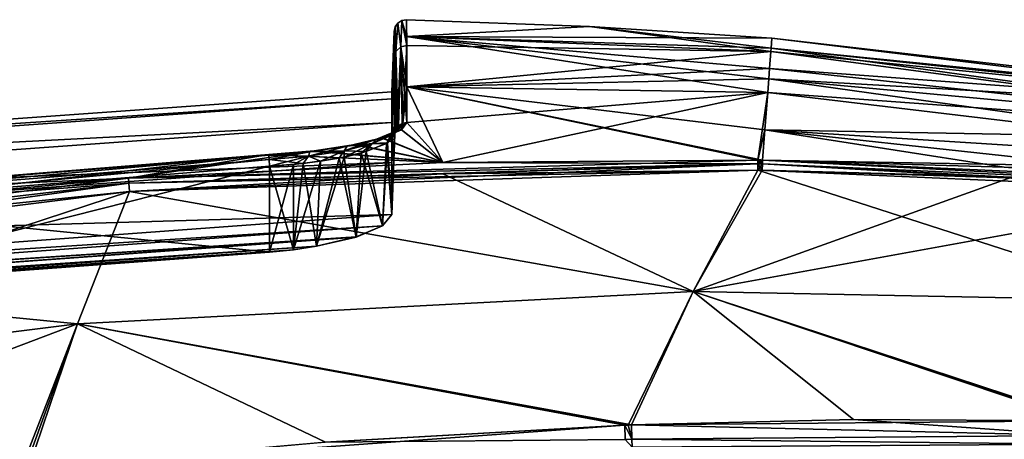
# Model space of a CAD drawing. Header units: millimetres. Extents: x -229 to 223, y -44 to 475.
# Tile 47 of 81: x -86 to -6, y 441 to 475. Entities that reach past the tile are written whole.
import ezdxf

# ---------------------------------------------------------------- set-up
doc = ezdxf.new("R2010")
doc.units = ezdxf.units.MM
doc.header["$LTSCALE"] = 52.148148
for name, color, linetype in [('386', 7, 'CONTINUOUS'), ('387', 7, 'CONTINUOUS'), ('391', 7, 'CONTINUOUS'), ('392', 7, 'CONTINUOUS'), ('393', 7, 'CONTINUOUS'), ('394', 7, 'CONTINUOUS'), ('395', 7, 'CONTINUOUS'), ('396', 7, 'CONTINUOUS'), ('402', 7, 'CONTINUOUS'), ('403', 7, 'CONTINUOUS'), ('404', 7, 'CONTINUOUS'), ('405', 7, 'CONTINUOUS'), ('406', 7, 'CONTINUOUS'), ('407', 7, 'CONTINUOUS'), ('408', 7, 'CONTINUOUS'), ('409', 7, 'CONTINUOUS'), ('410', 7, 'CONTINUOUS'), ('411', 7, 'CONTINUOUS'), ('412', 7, 'CONTINUOUS'), ('414', 7, 'CONTINUOUS'), ('415', 7, 'CONTINUOUS'), ('416', 7, 'CONTINUOUS'), ('417', 7, 'CONTINUOUS'), ('418', 7, 'CONTINUOUS'), ('419', 7, 'CONTINUOUS'), ('424', 7, 'CONTINUOUS'), ('435', 7, 'CONTINUOUS'), ('436', 7, 'CONTINUOUS'), ('437', 7, 'CONTINUOUS'), ('438', 7, 'CONTINUOUS'), ('439', 7, 'CONTINUOUS'), ('468', 7, 'CONTINUOUS'), ('469', 7, 'CONTINUOUS'), ('470', 7, 'CONTINUOUS'), ('503', 7, 'CONTINUOUS'), ('504', 7, 'CONTINUOUS'), ('516', 7, 'CONTINUOUS')]:
    doc.layers.add(name, color=color, linetype=linetype)

msp = doc.modelspace()

# ---------------------------------------------------------------- linework, layer by layer
at = {"layer": '386', "linetype": 'Continuous'}
for points in [[(-54.806, 474.883, 0), (-39.888, 474.336, 0), (-54.803, 473.51, -37.426), (-54.806, 474.883, 0)], [(-39.888, 474.336, 0), (-25, 473.386, 0), (-54.803, 473.51, -37.426), (-39.888, 474.336, 0)], [(-54.803, 473.51, -37.426), (-25, 473.386, 0), (-25.064, 472.556, -31.585), (-54.803, 473.51, -37.426)], [(-25.086, 472.279, -36.473), (-54.803, 473.51, -37.426), (-25.064, 472.556, -31.585), (-25.086, 472.279, -36.473)], [(-54.803, 473.51, -37.426), (-25.086, 472.279, -36.473), (-54.801, 472.782, -46.275), (-54.803, 473.51, -37.426)], [(-25.086, 472.279, -36.473), (-54.794, 469.393, -74.687), (-54.801, 472.782, -46.275), (-25.086, 472.279, -36.473)], [(-54.794, 469.393, -74.687), (-25.086, 472.279, -36.473), (-25.193, 470.892, -54.73), (-54.794, 469.393, -74.687)], [(-54.794, 469.393, -74.687), (-25.193, 470.892, -54.73), (-25.258, 470.06, -63.178), (-54.794, 469.393, -74.687)], [(-25.343, 468.955, -72.89), (-54.794, 469.393, -74.687), (-25.258, 470.06, -63.178), (-25.343, 468.955, -72.89)], [(-54.794, 469.393, -74.687), (-25.343, 468.955, -72.89), (-54.788, 466.501, -92.171), (-54.794, 469.393, -74.687)], [(-25.343, 468.955, -72.89), (-51.843, 463.229, -108.959), (-54.788, 466.501, -92.171), (-25.343, 468.955, -72.89)], [(-26.134, 463.435, -109.006), (-51.843, 463.229, -108.959), (-25.343, 468.955, -72.89), (-26.134, 463.435, -109.006)], [(-25.58, 465.905, -94.594), (-26.134, 463.435, -109.006), (-25.343, 468.955, -72.89), (-25.58, 465.905, -94.594)], [(-54.788, 466.501, -92.171), (-51.843, 463.229, -108.959), (-55.239, 465.914, -95.271), (-54.788, 466.501, -92.171)], [(-56.764, 465.241, -98.549), (-51.843, 463.229, -108.959), (-58.979, 464.689, -100.953), (-56.764, 465.241, -98.549)], [(-55.239, 465.914, -95.271), (-51.843, 463.229, -108.959), (-56.764, 465.241, -98.549), (-55.239, 465.914, -95.271)], [(-25.772, 463.43, -109.006), (-26.134, 463.435, -109.006), (-25.58, 465.905, -94.594), (-25.772, 463.43, -109.006)], [(-58.979, 464.689, -100.953), (-51.843, 463.229, -108.959), (-62.351, 464.18, -102.795), (-58.979, 464.689, -100.953)], [(-66.043, 463.876, -103.457), (-103.509, 459.574, -108.539), (-105.256, 460.701, -103.482), (-66.043, 463.876, -103.457)], [(-77.49, 461.96, -108.801), (-103.509, 459.574, -108.539), (-66.043, 463.876, -103.457), (-77.49, 461.96, -108.801)], [(-51.843, 463.229, -108.959), (-77.49, 461.96, -108.801), (-62.351, 464.18, -102.795), (-51.843, 463.229, -108.959)], [(-62.351, 464.18, -102.795), (-77.49, 461.96, -108.801), (-66.043, 463.876, -103.457), (-62.351, 464.18, -102.795)]]:
    msp.add_3dface(points, dxfattribs=at)
at = {"layer": '387', "linetype": 'Continuous'}
for points in [[(-39.888, 474.336, 0), (-54.806, 474.883, 0), (-54.803, 473.51, 37.426), (-39.888, 474.336, 0)], [(-39.888, 474.336, 0), (-54.803, 473.51, 37.426), (-25.086, 472.279, 36.473), (-39.888, 474.336, 0)], [(-25, 473.386, 0), (-39.888, 474.336, 0), (-25.064, 472.556, 31.585), (-25, 473.386, 0)], [(-39.888, 474.336, 0), (-25.086, 472.279, 36.473), (-25.064, 472.556, 31.585), (-39.888, 474.336, 0)], [(-54.794, 469.393, 74.687), (-25.343, 468.955, 72.89), (-54.803, 473.51, 37.426), (-54.794, 469.393, 74.687)], [(-54.801, 472.782, 46.275), (-54.794, 469.393, 74.687), (-54.803, 473.51, 37.426), (-54.801, 472.782, 46.275)], [(-54.803, 473.51, 37.426), (-25.343, 468.955, 72.89), (-25.258, 470.06, 63.179), (-54.803, 473.51, 37.426)], [(-25.086, 472.279, 36.473), (-54.803, 473.51, 37.426), (-25.193, 470.892, 54.732), (-25.086, 472.279, 36.473)], [(-25.193, 470.892, 54.732), (-54.803, 473.51, 37.426), (-25.258, 470.06, 63.179), (-25.193, 470.892, 54.732)], [(-54.794, 469.393, 74.687), (-54.788, 466.501, 92.171), (-51.852, 463.229, 108.959), (-54.794, 469.393, 74.687)], [(-25.343, 468.955, 72.89), (-54.794, 469.393, 74.687), (-25.58, 465.906, 94.586), (-25.343, 468.955, 72.89)], [(-25.58, 465.906, 94.586), (-54.794, 469.393, 74.687), (-25.772, 463.43, 109.006), (-25.58, 465.906, 94.586)], [(-25.772, 463.43, 109.006), (-54.794, 469.393, 74.687), (-26.134, 463.435, 109.007), (-25.772, 463.43, 109.006)], [(-26.134, 463.435, 109.007), (-54.794, 469.393, 74.687), (-51.852, 463.229, 108.959), (-26.134, 463.435, 109.007)], [(-54.788, 466.501, 92.171), (-55.228, 465.911, 95.292), (-51.852, 463.229, 108.959), (-54.788, 466.501, 92.171)], [(-56.802, 465.229, 98.607), (-59.072, 464.672, 101.024), (-51.852, 463.229, 108.959), (-56.802, 465.229, 98.607)], [(-55.228, 465.911, 95.292), (-56.802, 465.229, 98.607), (-51.852, 463.229, 108.959), (-55.228, 465.911, 95.292)], [(-59.072, 464.672, 101.024), (-62.446, 464.163, 102.86), (-51.852, 463.229, 108.959), (-59.072, 464.672, 101.024)], [(-66.043, 463.876, 103.457), (-105.256, 460.701, 103.482), (-77.49, 461.96, 108.801), (-66.043, 463.876, 103.457)], [(-51.852, 463.229, 108.959), (-66.043, 463.876, 103.457), (-77.49, 461.96, 108.801), (-51.852, 463.229, 108.959)], [(-62.446, 464.163, 102.86), (-66.043, 463.876, 103.457), (-51.852, 463.229, 108.959), (-62.446, 464.163, 102.86)], [(-77.49, 461.96, 108.801), (-105.256, 460.701, 103.482), (-103.503, 459.574, 108.541), (-77.49, 461.96, 108.801)]]:
    msp.add_3dface(points, dxfattribs=at)
at = {"layer": '391', "linetype": 'Continuous'}
for points in [[(-66.043, 463.876, -103.457), (-105.256, 460.701, -103.482), (-105.252, 460.674, -102.896), (-66.043, 463.876, -103.457)], [(-66.042, 463.837, -102.898), (-66.043, 463.876, -103.457), (-105.252, 460.674, -102.896), (-66.042, 463.837, -102.898)], [(-105.211, 460.325, -102.427), (-66.042, 463.837, -102.898), (-105.252, 460.674, -102.896), (-105.211, 460.325, -102.427)], [(-66.041, 463.824, -102.864), (-66.042, 463.837, -102.898), (-105.211, 460.325, -102.427), (-66.041, 463.824, -102.864)], [(-66.024, 463.464, -102.419), (-66.041, 463.824, -102.864), (-105.211, 460.325, -102.427), (-66.024, 463.464, -102.419)], [(-105.148, 459.774, -102.235), (-66.024, 463.464, -102.419), (-105.211, 460.325, -102.427), (-105.148, 459.774, -102.235)], [(-65.999, 462.935, -102.245), (-66.024, 463.464, -102.419), (-105.148, 459.774, -102.235), (-65.999, 462.935, -102.245)]]:
    msp.add_3dface(points, dxfattribs=at)
at = {"layer": '392', "linetype": 'Continuous'}
for points in [[(-55.691, 465.785, -95.505), (-56.128, 465.417, -95.292), (-55.59, 466.084, -92.095), (-55.691, 465.785, -95.505)], [(-55.59, 466.084, -92.095), (-56.128, 465.417, -95.292), (-55.719, 465.832, -92.049), (-55.59, 466.084, -92.095)], [(-55.127, 466.438, -92.159), (-55.239, 465.914, -95.271), (-55.691, 465.785, -95.505), (-55.127, 466.438, -92.159)], [(-55.127, 466.438, -92.159), (-55.691, 465.785, -95.505), (-55.482, 466.21, -92.118), (-55.127, 466.438, -92.159)], [(-55.691, 465.785, -95.505), (-55.59, 466.084, -92.095), (-55.482, 466.21, -92.118), (-55.691, 465.785, -95.505)], [(-54.788, 466.501, -92.171), (-55.239, 465.914, -95.271), (-55.127, 466.438, -92.159), (-54.788, 466.501, -92.171)], [(-56.764, 465.241, -98.549), (-58.979, 464.689, -100.953), (-57.261, 465.139, -98.501), (-56.764, 465.241, -98.549)], [(-57.261, 465.139, -98.501), (-57.613, 464.771, -98.167), (-56.128, 465.417, -95.292), (-57.261, 465.139, -98.501)], [(-57.613, 464.771, -98.167), (-56.373, 464.828, -95.466), (-56.128, 465.417, -95.292), (-57.613, 464.771, -98.167)], [(-55.691, 465.785, -95.505), (-56.764, 465.241, -98.549), (-57.261, 465.139, -98.501), (-55.691, 465.785, -95.505)], [(-55.691, 465.785, -95.505), (-57.261, 465.139, -98.501), (-56.128, 465.417, -95.292), (-55.691, 465.785, -95.505)], [(-55.239, 465.914, -95.271), (-56.764, 465.241, -98.549), (-55.691, 465.785, -95.505), (-55.239, 465.914, -95.271)], [(-56.373, 464.828, -95.466), (-55.771, 465.553, -91.999), (-56.128, 465.417, -95.292), (-56.373, 464.828, -95.466)], [(-56.128, 465.417, -95.292), (-55.771, 465.553, -91.999), (-55.719, 465.832, -92.049), (-56.128, 465.417, -95.292)], [(-59.671, 464.562, -100.869), (-62.351, 464.18, -102.795), (-62.694, 464.11, -102.385), (-59.671, 464.562, -100.869)], [(-59.671, 464.562, -100.869), (-62.694, 464.11, -102.385), (-59.911, 464.192, -100.448), (-59.671, 464.562, -100.869)], [(-58.979, 464.689, -100.953), (-62.351, 464.18, -102.795), (-59.671, 464.562, -100.869), (-58.979, 464.689, -100.953)], [(-59.671, 464.562, -100.869), (-59.911, 464.192, -100.448), (-57.613, 464.771, -98.167), (-59.671, 464.562, -100.869)], [(-59.911, 464.192, -100.448), (-58.12, 464.118, -98.532), (-57.613, 464.771, -98.167), (-59.911, 464.192, -100.448)], [(-57.261, 465.139, -98.501), (-58.979, 464.689, -100.953), (-59.671, 464.562, -100.869), (-57.261, 465.139, -98.501)], [(-57.261, 465.139, -98.501), (-59.671, 464.562, -100.869), (-57.613, 464.771, -98.167), (-57.261, 465.139, -98.501)], [(-58.12, 464.118, -98.532), (-56.373, 464.828, -95.466), (-57.613, 464.771, -98.167), (-58.12, 464.118, -98.532)], [(-62.351, 464.18, -102.795), (-66.043, 463.876, -103.457), (-62.694, 464.11, -102.385), (-62.351, 464.18, -102.795)], [(-66.043, 463.876, -103.457), (-66.042, 463.837, -102.898), (-62.694, 464.11, -102.385), (-66.043, 463.876, -103.457)], [(-62.694, 464.11, -102.385), (-66.042, 463.837, -102.898), (-62.807, 463.738, -101.915), (-62.694, 464.11, -102.385)], [(-66.042, 463.837, -102.898), (-66.041, 463.824, -102.864), (-62.807, 463.738, -101.915), (-66.042, 463.837, -102.898)], [(-66.041, 463.824, -102.864), (-66.024, 463.464, -102.419), (-62.807, 463.738, -101.915), (-66.041, 463.824, -102.864)], [(-66.024, 463.464, -102.419), (-63.249, 463.159, -101.866), (-62.807, 463.738, -101.915), (-66.024, 463.464, -102.419)], [(-63.249, 463.159, -101.866), (-60.306, 463.598, -100.51), (-62.807, 463.738, -101.915), (-63.249, 463.159, -101.866)], [(-62.694, 464.11, -102.385), (-62.807, 463.738, -101.915), (-59.911, 464.192, -100.448), (-62.694, 464.11, -102.385)], [(-62.807, 463.738, -101.915), (-60.306, 463.598, -100.51), (-59.911, 464.192, -100.448), (-62.807, 463.738, -101.915)], [(-60.306, 463.598, -100.51), (-58.12, 464.118, -98.532), (-59.911, 464.192, -100.448), (-60.306, 463.598, -100.51)], [(-66.024, 463.464, -102.419), (-65.999, 462.935, -102.245), (-63.249, 463.159, -101.866), (-66.024, 463.464, -102.419)]]:
    msp.add_3dface(points, dxfattribs=at)
at = {"layer": '393', "linetype": 'Continuous'}
for points in [[(-54.806, 474.883, 0), (-54.801, 472.782, -46.275), (-55.188, 474.818, 0), (-54.806, 474.883, 0)], [(-54.806, 474.883, 0), (-54.803, 473.51, -37.426), (-54.801, 472.782, -46.275), (-54.806, 474.883, 0)], [(-55.815, 471.822, -46.189), (-55.828, 473.919, 0), (-55.74, 474.297, 0), (-55.815, 471.822, -46.189)], [(-55.673, 472.298, -46.232), (-55.815, 471.822, -46.189), (-55.74, 474.297, 0), (-55.673, 472.298, -46.232)], [(-55.515, 474.612, 0), (-55.673, 472.298, -46.232), (-55.74, 474.297, 0), (-55.515, 474.612, 0)], [(-55.287, 472.665, -46.265), (-55.673, 472.298, -46.232), (-55.515, 474.612, 0), (-55.287, 472.665, -46.265)], [(-55.188, 474.818, 0), (-55.287, 472.665, -46.265), (-55.515, 474.612, 0), (-55.188, 474.818, 0)], [(-54.801, 472.782, -46.275), (-55.287, 472.665, -46.265), (-55.188, 474.818, 0), (-54.801, 472.782, -46.275)], [(-55.59, 466.084, -92.095), (-55.673, 472.298, -46.232), (-55.287, 472.665, -46.265), (-55.59, 466.084, -92.095)], [(-55.482, 466.21, -92.118), (-55.59, 466.084, -92.095), (-55.287, 472.665, -46.265), (-55.482, 466.21, -92.118)], [(-55.127, 466.438, -92.159), (-55.482, 466.21, -92.118), (-55.287, 472.665, -46.265), (-55.127, 466.438, -92.159)], [(-54.801, 472.782, -46.275), (-55.127, 466.438, -92.159), (-55.287, 472.665, -46.265), (-54.801, 472.782, -46.275)], [(-54.801, 472.782, -46.275), (-54.794, 469.393, -74.687), (-55.127, 466.438, -92.159), (-54.801, 472.782, -46.275)], [(-55.771, 465.553, -91.999), (-55.815, 471.822, -46.189), (-55.673, 472.298, -46.232), (-55.771, 465.553, -91.999)], [(-55.719, 465.832, -92.049), (-55.771, 465.553, -91.999), (-55.673, 472.298, -46.232), (-55.719, 465.832, -92.049)], [(-55.59, 466.084, -92.095), (-55.719, 465.832, -92.049), (-55.673, 472.298, -46.232), (-55.59, 466.084, -92.095)], [(-54.794, 469.393, -74.687), (-54.788, 466.501, -92.171), (-55.127, 466.438, -92.159), (-54.794, 469.393, -74.687)]]:
    msp.add_3dface(points, dxfattribs=at)
at = {"layer": '394', "linetype": 'Continuous'}
for points in [[(-54.803, 473.51, 37.426), (-54.806, 474.883, 0), (-55.188, 474.818, 0), (-54.803, 473.51, 37.426)], [(-55.74, 474.297, 0), (-55.828, 473.919, 0), (-55.673, 472.298, 46.232), (-55.74, 474.297, 0)], [(-55.515, 474.612, 0), (-55.74, 474.297, 0), (-55.673, 472.298, 46.232), (-55.515, 474.612, 0)], [(-55.287, 472.665, 46.265), (-55.515, 474.612, 0), (-55.673, 472.298, 46.232), (-55.287, 472.665, 46.265)], [(-55.188, 474.818, 0), (-55.515, 474.612, 0), (-55.287, 472.665, 46.265), (-55.188, 474.818, 0)], [(-54.801, 472.782, 46.275), (-55.188, 474.818, 0), (-55.287, 472.665, 46.265), (-54.801, 472.782, 46.275)], [(-54.801, 472.782, 46.275), (-54.803, 473.51, 37.426), (-55.188, 474.818, 0), (-54.801, 472.782, 46.275)], [(-55.673, 472.298, 46.232), (-55.828, 473.919, 0), (-55.815, 471.822, 46.189), (-55.673, 472.298, 46.232)], [(-55.287, 472.665, 46.265), (-55.673, 472.298, 46.232), (-55.483, 466.21, 92.118), (-55.287, 472.665, 46.265)], [(-55.169, 466.421, 92.156), (-55.287, 472.665, 46.265), (-55.483, 466.21, 92.118), (-55.169, 466.421, 92.156)], [(-54.794, 469.393, 74.687), (-54.801, 472.782, 46.275), (-55.287, 472.665, 46.265), (-54.794, 469.393, 74.687)], [(-54.788, 466.501, 92.171), (-54.794, 469.393, 74.687), (-55.287, 472.665, 46.265), (-54.788, 466.501, 92.171)], [(-54.788, 466.501, 92.171), (-55.287, 472.665, 46.265), (-55.116, 466.442, 92.16), (-54.788, 466.501, 92.171)], [(-55.116, 466.442, 92.16), (-55.287, 472.665, 46.265), (-55.169, 466.421, 92.156), (-55.116, 466.442, 92.16)], [(-55.673, 472.298, 46.232), (-55.815, 471.822, 46.189), (-55.689, 465.909, 92.063), (-55.673, 472.298, 46.232)], [(-55.689, 465.909, 92.063), (-55.815, 471.822, 46.189), (-55.771, 465.552, 91.998), (-55.689, 465.909, 92.063)], [(-55.595, 466.077, 92.094), (-55.673, 472.298, 46.232), (-55.689, 465.909, 92.063), (-55.595, 466.077, 92.094)], [(-55.483, 466.21, 92.118), (-55.673, 472.298, 46.232), (-55.595, 466.077, 92.094), (-55.483, 466.21, 92.118)]]:
    msp.add_3dface(points, dxfattribs=at)
at = {"layer": '395', "linetype": 'Continuous'}
for points in [[(-55.595, 466.077, 92.094), (-55.689, 465.909, 92.063), (-56.442, 464.787, 95.653), (-55.595, 466.077, 92.094)], [(-55.595, 466.077, 92.094), (-56.442, 464.787, 95.653), (-56.128, 465.418, 95.292), (-55.595, 466.077, 92.094)], [(-55.116, 466.442, 92.16), (-55.169, 466.421, 92.156), (-56.128, 465.418, 95.292), (-55.116, 466.442, 92.16)], [(-55.69, 465.785, 95.506), (-55.116, 466.442, 92.16), (-56.128, 465.418, 95.292), (-55.69, 465.785, 95.506)], [(-55.169, 466.421, 92.156), (-55.483, 466.21, 92.118), (-56.128, 465.418, 95.292), (-55.169, 466.421, 92.156)], [(-55.483, 466.21, 92.118), (-55.595, 466.077, 92.094), (-56.128, 465.418, 95.292), (-55.483, 466.21, 92.118)], [(-55.228, 465.911, 95.292), (-54.788, 466.501, 92.171), (-55.69, 465.785, 95.506), (-55.228, 465.911, 95.292)], [(-54.788, 466.501, 92.171), (-55.116, 466.442, 92.16), (-55.69, 465.785, 95.506), (-54.788, 466.501, 92.171)], [(-59.072, 464.672, 101.024), (-56.802, 465.229, 98.607), (-57.26, 465.14, 98.501), (-59.072, 464.672, 101.024)], [(-57.26, 465.14, 98.501), (-55.69, 465.785, 95.506), (-57.613, 464.772, 98.167), (-57.26, 465.14, 98.501)], [(-55.69, 465.785, 95.506), (-56.128, 465.418, 95.292), (-57.613, 464.772, 98.167), (-55.69, 465.785, 95.506)], [(-56.128, 465.418, 95.292), (-56.442, 464.787, 95.653), (-57.613, 464.772, 98.167), (-56.128, 465.418, 95.292)], [(-57.26, 465.14, 98.501), (-56.802, 465.229, 98.607), (-55.69, 465.785, 95.506), (-57.26, 465.14, 98.501)], [(-56.802, 465.229, 98.607), (-55.228, 465.911, 95.292), (-55.69, 465.785, 95.506), (-56.802, 465.229, 98.607)], [(-55.689, 465.909, 92.063), (-55.771, 465.552, 91.998), (-56.442, 464.787, 95.653), (-55.689, 465.909, 92.063)], [(-62.694, 464.11, 102.385), (-59.67, 464.562, 100.869), (-62.807, 463.739, 101.916), (-62.694, 464.11, 102.385)], [(-59.67, 464.562, 100.869), (-59.911, 464.193, 100.448), (-62.807, 463.739, 101.916), (-59.67, 464.562, 100.869)], [(-62.694, 464.11, 102.385), (-62.446, 464.163, 102.86), (-59.67, 464.562, 100.869), (-62.694, 464.11, 102.385)], [(-62.446, 464.163, 102.86), (-59.072, 464.672, 101.024), (-59.67, 464.562, 100.869), (-62.446, 464.163, 102.86)], [(-59.67, 464.562, 100.869), (-57.26, 465.14, 98.501), (-59.911, 464.193, 100.448), (-59.67, 464.562, 100.869)], [(-57.26, 465.14, 98.501), (-57.613, 464.772, 98.167), (-59.911, 464.193, 100.448), (-57.26, 465.14, 98.501)], [(-57.613, 464.772, 98.167), (-59.91, 463.677, 100.231), (-59.911, 464.193, 100.448), (-57.613, 464.772, 98.167)], [(-58.526, 464.003, 98.994), (-59.91, 463.677, 100.231), (-57.613, 464.772, 98.167), (-58.526, 464.003, 98.994)], [(-59.67, 464.562, 100.869), (-59.072, 464.672, 101.024), (-57.26, 465.14, 98.501), (-59.67, 464.562, 100.869)], [(-56.442, 464.787, 95.653), (-58.526, 464.003, 98.994), (-57.613, 464.772, 98.167), (-56.442, 464.787, 95.653)], [(-66.043, 463.876, 103.457), (-62.446, 464.163, 102.86), (-66.042, 463.837, 102.898), (-66.043, 463.876, 103.457)], [(-66.042, 463.837, 102.898), (-62.446, 464.163, 102.86), (-62.694, 464.11, 102.385), (-66.042, 463.837, 102.898)], [(-66.042, 463.837, 102.898), (-62.694, 464.11, 102.385), (-66.041, 463.824, 102.864), (-66.042, 463.837, 102.898)], [(-62.694, 464.11, 102.385), (-66.024, 463.464, 102.419), (-66.041, 463.824, 102.864), (-62.694, 464.11, 102.385)], [(-62.694, 464.11, 102.385), (-62.807, 463.739, 101.916), (-66.024, 463.464, 102.419), (-62.694, 464.11, 102.385)], [(-62.807, 463.739, 101.916), (-65.999, 462.935, 102.245), (-66.024, 463.464, 102.419), (-62.807, 463.739, 101.916)], [(-64.025, 463.08, 102.051), (-65.999, 462.935, 102.245), (-62.807, 463.739, 101.916), (-64.025, 463.08, 102.051)], [(-61.842, 463.34, 101.359), (-64.025, 463.08, 102.051), (-62.807, 463.739, 101.916), (-61.842, 463.34, 101.359)], [(-59.911, 464.193, 100.448), (-61.842, 463.34, 101.359), (-62.807, 463.739, 101.916), (-59.911, 464.193, 100.448)], [(-59.91, 463.677, 100.231), (-61.842, 463.34, 101.359), (-59.911, 464.193, 100.448), (-59.91, 463.677, 100.231)]]:
    msp.add_3dface(points, dxfattribs=at)
at = {"layer": '396', "linetype": 'Continuous'}
for points in [[(-105.256, 460.701, 103.482), (-66.043, 463.876, 103.457), (-105.252, 460.674, 102.896), (-105.256, 460.701, 103.482)], [(-66.043, 463.876, 103.457), (-66.042, 463.837, 102.898), (-105.252, 460.674, 102.896), (-66.043, 463.876, 103.457)], [(-66.042, 463.837, 102.898), (-66.041, 463.824, 102.864), (-105.252, 460.674, 102.896), (-66.042, 463.837, 102.898)], [(-66.041, 463.824, 102.864), (-105.211, 460.325, 102.427), (-105.252, 460.674, 102.896), (-66.041, 463.824, 102.864)], [(-66.041, 463.824, 102.864), (-66.024, 463.464, 102.419), (-105.211, 460.325, 102.427), (-66.041, 463.824, 102.864)], [(-66.024, 463.464, 102.419), (-105.148, 459.774, 102.235), (-105.211, 460.325, 102.427), (-66.024, 463.464, 102.419)], [(-66.024, 463.464, 102.419), (-65.999, 462.935, 102.245), (-105.148, 459.774, 102.235), (-66.024, 463.464, 102.419)]]:
    msp.add_3dface(points, dxfattribs=at)
at = {"layer": '402', "linetype": 'Continuous'}
for points in [[(-65.999, 462.935, -102.245), (-105.148, 459.774, -102.235), (-66, 455.924, -102), (-65.999, 462.935, -102.245)], [(-66, 455.924, -102), (-105.148, 459.774, -102.235), (-105.175, 453.042, -102), (-66, 455.924, -102)]]:
    msp.add_3dface(points, dxfattribs=at)
at = {"layer": '403', "linetype": 'Continuous'}
for points in [[(-55.771, 465.553, -91.999), (-56.373, 464.828, -95.466), (-56, 458.988, -92), (-55.771, 465.553, -91.999)], [(-56.373, 464.828, -95.466), (-58.12, 464.118, -98.532), (-56.771, 458.065, -95.851), (-56.373, 464.828, -95.466)], [(-56, 458.988, -92), (-56.373, 464.828, -95.466), (-56.771, 458.065, -95.851), (-56, 458.988, -92)], [(-60.306, 463.598, -100.51), (-63.249, 463.159, -101.866), (-62.155, 456.395, -101.231), (-60.306, 463.598, -100.51)], [(-58.926, 457.154, -99.069), (-60.306, 463.598, -100.51), (-62.155, 456.395, -101.231), (-58.926, 457.154, -99.069)], [(-58.12, 464.118, -98.532), (-60.306, 463.598, -100.51), (-58.926, 457.154, -99.069), (-58.12, 464.118, -98.532)], [(-56.771, 458.065, -95.851), (-58.12, 464.118, -98.532), (-58.926, 457.154, -99.069), (-56.771, 458.065, -95.851)], [(-65.999, 462.935, -102.245), (-66, 455.924, -102), (-64.038, 456.116, -101.806), (-65.999, 462.935, -102.245)], [(-63.249, 463.159, -101.866), (-65.999, 462.935, -102.245), (-64.038, 456.116, -101.806), (-63.249, 463.159, -101.866)], [(-62.155, 456.395, -101.231), (-63.249, 463.159, -101.866), (-64.038, 456.116, -101.806), (-62.155, 456.395, -101.231)]]:
    msp.add_3dface(points, dxfattribs=at)
at = {"layer": '404', "linetype": 'Continuous'}
for points in [[(-55.828, 473.919, 0), (-55.815, 471.822, -46.189), (-56, 469, 0), (-55.828, 473.919, 0)], [(-55.815, 471.822, -46.189), (-55.771, 465.553, -91.999), (-56.001, 466.495, -46.225), (-55.815, 471.822, -46.189)], [(-56, 469, 0), (-55.815, 471.822, -46.189), (-56.001, 468.416, -22.341), (-56, 469, 0)], [(-56.001, 468.416, -22.341), (-55.815, 471.822, -46.189), (-56.001, 466.495, -46.225), (-56.001, 468.416, -22.341)], [(-56.001, 466.495, -46.225), (-55.771, 465.553, -91.999), (-56.001, 463.235, -69.987), (-56.001, 466.495, -46.225)], [(-55.771, 465.553, -91.999), (-56, 458.988, -92), (-56.001, 463.235, -69.987), (-55.771, 465.553, -91.999)]]:
    msp.add_3dface(points, dxfattribs=at)
at = {"layer": '405', "linetype": 'Continuous'}
for points in [[(-55.815, 471.822, 46.189), (-55.828, 473.919, 0), (-56.001, 468.416, 22.332), (-55.815, 471.822, 46.189)], [(-55.828, 473.919, 0), (-56, 469, 0), (-56.001, 468.416, 22.332), (-55.828, 473.919, 0)], [(-55.771, 465.552, 91.998), (-55.815, 471.822, 46.189), (-56.001, 463.24, 69.956), (-55.771, 465.552, 91.998)], [(-56.001, 463.24, 69.956), (-55.815, 471.822, 46.189), (-56.001, 466.498, 46.199), (-56.001, 463.24, 69.956)], [(-56.001, 466.498, 46.199), (-55.815, 471.822, 46.189), (-56.001, 468.416, 22.332), (-56.001, 466.498, 46.199)], [(-56, 458.989, 91.999), (-55.771, 465.552, 91.998), (-56.001, 463.24, 69.956), (-56, 458.989, 91.999)]]:
    msp.add_3dface(points, dxfattribs=at)
at = {"layer": '406', "linetype": 'Continuous'}
for points in [[(-56.442, 464.787, 95.653), (-55.771, 465.552, 91.998), (-56, 458.989, 91.999), (-56.442, 464.787, 95.653)], [(-58.526, 464.003, 98.994), (-56.442, 464.787, 95.653), (-56.769, 458.067, 95.845), (-58.526, 464.003, 98.994)], [(-56.442, 464.787, 95.653), (-56, 458.989, 91.999), (-56.769, 458.067, 95.845), (-56.442, 464.787, 95.653)], [(-61.842, 463.34, 101.359), (-59.91, 463.677, 100.231), (-62.148, 456.396, 101.228), (-61.842, 463.34, 101.359)], [(-62.148, 456.396, 101.228), (-59.91, 463.677, 100.231), (-58.917, 457.157, 99.059), (-62.148, 456.396, 101.228)], [(-59.91, 463.677, 100.231), (-58.526, 464.003, 98.994), (-58.917, 457.157, 99.059), (-59.91, 463.677, 100.231)], [(-58.917, 457.157, 99.059), (-58.526, 464.003, 98.994), (-56.769, 458.067, 95.845), (-58.917, 457.157, 99.059)], [(-65.999, 462.935, 102.245), (-64.025, 463.08, 102.051), (-66, 455.924, 102), (-65.999, 462.935, 102.245)], [(-66, 455.924, 102), (-64.025, 463.08, 102.051), (-64.035, 456.117, 101.805), (-66, 455.924, 102)], [(-64.025, 463.08, 102.051), (-61.842, 463.34, 101.359), (-64.035, 456.117, 101.805), (-64.025, 463.08, 102.051)], [(-64.035, 456.117, 101.805), (-61.842, 463.34, 101.359), (-62.148, 456.396, 101.228), (-64.035, 456.117, 101.805)]]:
    msp.add_3dface(points, dxfattribs=at)
at = {"layer": '407', "linetype": 'Continuous'}
for points in [[(-105.148, 459.774, 102.235), (-65.999, 462.935, 102.245), (-105.175, 453.042, 102), (-105.148, 459.774, 102.235)], [(-65.999, 462.935, 102.245), (-66, 455.924, 102), (-105.175, 453.042, 102), (-65.999, 462.935, 102.245)]]:
    msp.add_3dface(points, dxfattribs=at)
at = {"layer": '408', "linetype": 'Continuous'}
for points in [[(-25.064, 472.556, -31.585), (-25, 473.386, 0), (32.333, 466.78, 0), (-25.064, 472.556, -31.585)], [(-25.086, 472.279, -36.473), (-25.064, 472.556, -31.585), (26.672, 467.057, -30.452), (-25.086, 472.279, -36.473)], [(26.672, 467.057, -30.452), (-25.064, 472.556, -31.585), (32.333, 466.78, 0), (26.672, 467.057, -30.452)], [(-25.193, 470.892, -54.73), (-25.086, 472.279, -36.473), (26.672, 467.057, -30.452), (-25.193, 470.892, -54.73)], [(-25.258, 470.06, -63.178), (-25.193, 470.892, -54.73), (26.672, 467.057, -30.452), (-25.258, 470.06, -63.178)], [(-25.343, 468.955, -72.89), (-25.258, 470.06, -63.178), (30.614, 464.875, -60.45), (-25.343, 468.955, -72.89)], [(-25.258, 470.06, -63.178), (26.672, 467.057, -30.452), (30.614, 464.875, -60.45), (-25.258, 470.06, -63.178)], [(-25.58, 465.905, -94.594), (-25.343, 468.955, -72.89), (30.614, 464.875, -60.45), (-25.58, 465.905, -94.594)], [(-25.772, 463.43, -109.006), (-25.58, 465.905, -94.594), (29.152, 462.445, -89.984), (-25.772, 463.43, -109.006)], [(-25.58, 465.905, -94.594), (30.614, 464.875, -60.45), (29.152, 462.445, -89.984), (-25.58, 465.905, -94.594)], [(-25.772, 463.43, -109.006), (29.152, 462.445, -89.984), (-6.035, 462.854, -108.991), (-25.772, 463.43, -109.006)]]:
    msp.add_3dface(points, dxfattribs=at)
at = {"layer": '409', "linetype": 'Continuous'}
for points in [[(-25.79, 462.609, -110.794), (-25.78, 463.131, -109.953), (-6.111, 462.061, -110.814), (-25.79, 462.609, -110.794)], [(-25.78, 463.131, -109.953), (-25.772, 463.43, -109.006), (13.504, 461.381, -109.955), (-25.78, 463.131, -109.953)], [(-6.111, 462.061, -110.814), (-25.78, 463.131, -109.953), (13.461, 460.88, -110.831), (-6.111, 462.061, -110.814)], [(13.461, 460.88, -110.831), (-25.78, 463.131, -109.953), (13.504, 461.381, -109.955), (13.461, 460.88, -110.831)], [(-25.772, 463.43, -109.006), (-6.035, 462.854, -108.991), (13.504, 461.381, -109.955), (-25.772, 463.43, -109.006)]]:
    msp.add_3dface(points, dxfattribs=at)
at = {"layer": '410', "linetype": 'Continuous'}
for points in [[(-26.142, 463.135, -109.953), (-25.79, 462.609, -110.794), (-26.152, 462.613, -110.793), (-26.142, 463.135, -109.953)], [(-26.134, 463.435, -109.006), (-25.78, 463.131, -109.953), (-26.142, 463.135, -109.953), (-26.134, 463.435, -109.006)], [(-25.78, 463.131, -109.953), (-25.79, 462.609, -110.794), (-26.142, 463.135, -109.953), (-25.78, 463.131, -109.953)], [(-26.134, 463.435, -109.006), (-25.772, 463.43, -109.006), (-25.78, 463.131, -109.953), (-26.134, 463.435, -109.006)]]:
    msp.add_3dface(points, dxfattribs=at)
at = {"layer": '411', "linetype": 'Continuous'}
for points in [[(-77.49, 461.96, -108.801), (-51.843, 463.229, -108.959), (-26.142, 463.135, -109.953), (-77.49, 461.96, -108.801)], [(-77.49, 461.96, -108.801), (-26.142, 463.135, -109.953), (-77.469, 461.539, -109.941), (-77.49, 461.96, -108.801)], [(-26.142, 463.135, -109.953), (-26.152, 462.613, -110.793), (-77.469, 461.539, -109.941), (-26.142, 463.135, -109.953)], [(-51.843, 463.229, -108.959), (-26.134, 463.435, -109.006), (-26.142, 463.135, -109.953), (-51.843, 463.229, -108.959)], [(-77.469, 461.539, -109.941), (-26.152, 462.613, -110.793), (-51.86, 462.317, -110.824), (-77.469, 461.539, -109.941)], [(-77.416, 460.866, -110.952), (-77.469, 461.539, -109.941), (-51.86, 462.317, -110.824), (-77.416, 460.866, -110.952)]]:
    msp.add_3dface(points, dxfattribs=at)
at = {"layer": '412', "linetype": 'Continuous'}
for points in [[(-103.509, 459.574, -108.539), (-77.49, 461.96, -108.801), (-128.565, 455.586, -109.755), (-103.509, 459.574, -108.539)], [(-77.49, 461.96, -108.801), (-77.469, 461.539, -109.941), (-128.565, 455.586, -109.755), (-77.49, 461.96, -108.801)], [(-128.565, 455.586, -109.755), (-77.469, 461.539, -109.941), (-127.738, 454.579, -111.447), (-128.565, 455.586, -109.755)], [(-77.469, 461.539, -109.941), (-77.416, 460.866, -110.952), (-127.738, 454.579, -111.447), (-77.469, 461.539, -109.941)]]:
    msp.add_3dface(points, dxfattribs=at)
at = {"layer": '414', "linetype": 'Continuous'}
for points in [[(-77.469, 461.539, 109.941), (-103.503, 459.574, 108.541), (-128.565, 455.586, 109.755), (-77.469, 461.539, 109.941)], [(-77.469, 461.539, 109.941), (-128.565, 455.586, 109.755), (-77.416, 460.867, 110.952), (-77.469, 461.539, 109.941)], [(-77.49, 461.96, 108.801), (-103.503, 459.574, 108.541), (-77.469, 461.539, 109.941), (-77.49, 461.96, 108.801)], [(-77.416, 460.867, 110.952), (-128.565, 455.586, 109.755), (-127.736, 454.579, 111.447), (-77.416, 460.867, 110.952)]]:
    msp.add_3dface(points, dxfattribs=at)
at = {"layer": '415', "linetype": 'Continuous'}
for points in [[(-26.134, 463.435, 109.007), (-51.852, 463.229, 108.959), (-77.49, 461.96, 108.801), (-26.134, 463.435, 109.007)], [(-26.134, 463.435, 109.007), (-77.49, 461.96, 108.801), (-26.142, 463.136, 109.951), (-26.134, 463.435, 109.007)], [(-77.49, 461.96, 108.801), (-77.469, 461.539, 109.941), (-26.142, 463.136, 109.951), (-77.49, 461.96, 108.801)], [(-77.469, 461.539, 109.941), (-77.416, 460.867, 110.952), (-26.142, 463.136, 109.951), (-77.469, 461.539, 109.941)], [(-26.142, 463.136, 109.951), (-77.416, 460.867, 110.952), (-51.86, 462.317, 110.824), (-26.142, 463.136, 109.951)], [(-26.152, 462.613, 110.793), (-26.142, 463.136, 109.951), (-51.86, 462.317, 110.824), (-26.152, 462.613, 110.793)]]:
    msp.add_3dface(points, dxfattribs=at)
at = {"layer": '416', "linetype": 'Continuous'}
for points in [[(-26.142, 463.136, 109.951), (-26.152, 462.613, 110.793), (-25.78, 463.131, 109.953), (-26.142, 463.136, 109.951)], [(-26.152, 462.613, 110.793), (-25.79, 462.609, 110.794), (-25.78, 463.131, 109.953), (-26.152, 462.613, 110.793)], [(-25.772, 463.43, 109.006), (-26.134, 463.435, 109.007), (-26.142, 463.136, 109.951), (-25.772, 463.43, 109.006)], [(-25.772, 463.43, 109.006), (-26.142, 463.136, 109.951), (-25.78, 463.131, 109.953), (-25.772, 463.43, 109.006)]]:
    msp.add_3dface(points, dxfattribs=at)
at = {"layer": '417', "linetype": 'Continuous'}
for points in [[(-25.78, 463.131, 109.953), (-25.79, 462.609, 110.794), (13.504, 461.381, 109.955), (-25.78, 463.131, 109.953)], [(-25.772, 463.43, 109.006), (-25.78, 463.131, 109.953), (13.504, 461.381, 109.955), (-25.772, 463.43, 109.006)], [(13.528, 461.649, 108.977), (-25.772, 463.43, 109.006), (13.504, 461.381, 109.955), (13.528, 461.649, 108.977)], [(-25.772, 463.43, 109.006), (13.528, 461.649, 108.977), (-6.035, 462.854, 108.991), (-25.772, 463.43, 109.006)], [(13.504, 461.381, 109.955), (-25.79, 462.609, 110.794), (-5.409, 462.029, 110.814), (13.504, 461.381, 109.955)]]:
    msp.add_3dface(points, dxfattribs=at)
at = {"layer": '418', "linetype": 'Continuous'}
for points in [[(-25, 473.386, 0), (-25.064, 472.556, 31.585), (26.676, 467.056, 30.452), (-25, 473.386, 0)], [(32.333, 466.78, 0), (-25, 473.386, 0), (26.676, 467.056, 30.452), (32.333, 466.78, 0)], [(-25.064, 472.556, 31.585), (-25.086, 472.279, 36.473), (30.614, 464.875, 60.45), (-25.064, 472.556, 31.585)], [(26.676, 467.056, 30.452), (-25.064, 472.556, 31.585), (30.614, 464.875, 60.45), (26.676, 467.056, 30.452)], [(-25.086, 472.279, 36.473), (-25.193, 470.892, 54.732), (30.614, 464.875, 60.45), (-25.086, 472.279, 36.473)], [(-25.193, 470.892, 54.732), (-25.258, 470.06, 63.179), (30.614, 464.875, 60.45), (-25.193, 470.892, 54.732)], [(-25.258, 470.06, 63.179), (-25.343, 468.955, 72.89), (29.153, 462.445, 89.984), (-25.258, 470.06, 63.179)], [(30.614, 464.875, 60.45), (-25.258, 470.06, 63.179), (29.153, 462.445, 89.984), (30.614, 464.875, 60.45)], [(-25.343, 468.955, 72.89), (-25.58, 465.906, 94.586), (29.153, 462.445, 89.984), (-25.343, 468.955, 72.89)], [(-25.58, 465.906, 94.586), (-25.772, 463.43, 109.006), (-6.035, 462.854, 108.991), (-25.58, 465.906, 94.586)], [(13.528, 461.649, 108.977), (-25.58, 465.906, 94.586), (-6.035, 462.854, 108.991), (13.528, 461.649, 108.977)], [(-25.58, 465.906, 94.586), (13.528, 461.649, 108.977), (29.153, 462.445, 89.984), (-25.58, 465.906, 94.586)]]:
    msp.add_3dface(points, dxfattribs=at)
at = {"layer": '419', "linetype": 'Continuous'}
for points in [[(-127.738, 454.579, -111.447), (-77.416, 460.866, -110.952), (-128.023, 444.281, -122.224), (-127.738, 454.579, -111.447)], [(-128.023, 444.281, -122.224), (-77.416, 460.866, -110.952), (-81.675, 450.077, -122.067), (-128.023, 444.281, -122.224)], [(-128.023, 444.281, -122.224), (-81.675, 450.077, -122.067), (-128.158, 432.488, -132.355), (-128.023, 444.281, -122.224)], [(-128.158, 432.488, -132.355), (-81.675, 450.077, -122.067), (-86.247, 438.216, -132.131), (-128.158, 432.488, -132.355)], [(-86.247, 438.216, -132.131), (-81.675, 450.077, -122.067), (-85.954, 438.247, -132.13), (-86.247, 438.216, -132.131)], [(-85.954, 438.247, -132.13), (-81.675, 450.077, -122.067), (-85.662, 438.277, -132.129), (-85.954, 438.247, -132.13)]]:
    msp.add_3dface(points, dxfattribs=at)
at = {"layer": '424', "linetype": 'Continuous'}
for points in [[(-77.416, 460.867, 110.952), (-127.736, 454.579, 111.447), (-81.675, 450.076, 122.067), (-77.416, 460.867, 110.952)], [(-127.736, 454.579, 111.447), (-128.023, 444.28, 122.225), (-81.675, 450.076, 122.067), (-127.736, 454.579, 111.447)], [(-81.675, 450.076, 122.067), (-128.023, 444.28, 122.225), (-85.662, 438.277, 132.129), (-81.675, 450.076, 122.067)], [(-86.247, 438.216, 132.131), (-128.023, 444.28, 122.225), (-128.155, 432.488, 132.355), (-86.247, 438.216, 132.131)], [(-85.662, 438.277, 132.129), (-128.023, 444.28, 122.225), (-85.954, 438.247, 132.13), (-85.662, 438.277, 132.129)], [(-85.954, 438.247, 132.13), (-128.023, 444.28, 122.225), (-86.247, 438.216, 132.131), (-85.954, 438.247, 132.13)]]:
    msp.add_3dface(points, dxfattribs=at)
at = {"layer": '435', "linetype": 'Continuous'}
for points in [[(0.038, 440.952, 133.481), (0.074, 442.163, 132.677), (-36.462, 441.825, 132.343), (0.038, 440.952, 133.481)], [(-36.432, 440.661, 133.063), (0.038, 440.952, 133.481), (-36.462, 441.825, 132.343), (-36.432, 440.661, 133.063)], [(0.019, 440.254, 133.706), (0.038, 440.952, 133.481), (-36.432, 440.661, 133.063), (0.019, 440.254, 133.706)], [(-36.411, 440.001, 133.264), (0.019, 440.254, 133.706), (-36.432, 440.661, 133.063), (-36.411, 440.001, 133.264)]]:
    msp.add_3dface(points, dxfattribs=at)
at = {"layer": '436', "linetype": 'Continuous'}
for points in [[(-37.011, 441.802, 132.335), (-36.432, 440.661, 133.063), (-36.737, 441.814, 132.339), (-37.011, 441.802, 132.335)], [(-36.981, 440.639, 133.054), (-36.432, 440.661, 133.063), (-37.011, 441.802, 132.335), (-36.981, 440.639, 133.054)], [(-36.462, 441.825, 132.343), (-36.737, 441.814, 132.339), (-36.432, 440.661, 133.063), (-36.462, 441.825, 132.343)], [(-36.411, 440.001, 133.264), (-36.432, 440.661, 133.063), (-36.981, 440.639, 133.054), (-36.411, 440.001, 133.264)]]:
    msp.add_3dface(points, dxfattribs=at)
at = {"layer": '437', "linetype": 'Continuous'}
msp.add_3dface([(-36.981, 440.639, 133.054), (-37.011, 441.802, 132.335), (-61.479, 440.408, 132.119), (-36.981, 440.639, 133.054)], dxfattribs=at)
at = {"layer": '438', "linetype": 'Continuous'}
for points in [[(-77.416, 460.867, 110.952), (-26.152, 462.613, 110.793), (-51.86, 462.317, 110.824), (-77.416, 460.867, 110.952)], [(-26.152, 462.613, 110.793), (-77.416, 460.867, 110.952), (-31.436, 452.699, 122.047), (-26.152, 462.613, 110.793)], [(-77.416, 460.867, 110.952), (-81.675, 450.076, 122.067), (-31.436, 452.699, 122.047), (-77.416, 460.867, 110.952)], [(-81.675, 450.076, 122.067), (-36.737, 441.814, 132.339), (-31.436, 452.699, 122.047), (-81.675, 450.076, 122.067)], [(-36.737, 441.814, 132.339), (-36.462, 441.825, 132.343), (-31.436, 452.699, 122.047), (-36.737, 441.814, 132.339)], [(-81.675, 450.076, 122.067), (-85.662, 438.277, 132.129), (-37.011, 441.802, 132.335), (-81.675, 450.076, 122.067)], [(-81.675, 450.076, 122.067), (-37.011, 441.802, 132.335), (-36.737, 441.814, 132.339), (-81.675, 450.076, 122.067)], [(-37.011, 441.802, 132.335), (-85.662, 438.277, 132.129), (-61.479, 440.408, 132.119), (-37.011, 441.802, 132.335)]]:
    msp.add_3dface(points, dxfattribs=at)
at = {"layer": '439', "linetype": 'Continuous'}
for points in [[(-25.79, 462.609, 110.794), (-26.152, 462.613, 110.793), (-31.436, 452.699, 122.047), (-25.79, 462.609, 110.794)], [(-5.409, 462.029, 110.814), (-25.79, 462.609, 110.794), (-31.436, 452.699, 122.047), (-5.409, 462.029, 110.814)], [(13.461, 460.88, 110.831), (-5.409, 462.029, 110.814), (-31.436, 452.699, 122.047), (13.461, 460.88, 110.831)], [(13.461, 460.88, 110.831), (-31.436, 452.699, 122.047), (6.934, 451.96, 122.2), (13.461, 460.88, 110.831)], [(-36.462, 441.825, 132.343), (0.074, 442.163, 132.677), (-31.436, 452.699, 122.047), (-36.462, 441.825, 132.343)], [(0.074, 442.163, 132.677), (0.365, 442.157, 132.678), (-31.436, 452.699, 122.047), (0.074, 442.163, 132.677)], [(-31.436, 452.699, 122.047), (0.365, 442.157, 132.678), (6.934, 451.96, 122.2), (-31.436, 452.699, 122.047)]]:
    msp.add_3dface(points, dxfattribs=at)
at = {"layer": '468', "linetype": 'Continuous'}
for points in [[(-26.152, 462.613, -110.793), (6.934, 451.96, -122.2), (-31.435, 452.699, -122.047), (-26.152, 462.613, -110.793)], [(-25.79, 462.609, -110.794), (-6.111, 462.061, -110.814), (-26.152, 462.613, -110.793), (-25.79, 462.609, -110.794)], [(-6.111, 462.061, -110.814), (13.461, 460.88, -110.831), (-26.152, 462.613, -110.793), (-6.111, 462.061, -110.814)], [(-26.152, 462.613, -110.793), (13.461, 460.88, -110.831), (6.934, 451.96, -122.2), (-26.152, 462.613, -110.793)], [(-18.338, 442.279, -132.555), (-36.462, 441.825, -132.343), (-31.435, 452.699, -122.047), (-18.338, 442.279, -132.555)], [(6.934, 451.96, -122.2), (0.657, 442.15, -132.679), (-31.435, 452.699, -122.047), (6.934, 451.96, -122.2)], [(0.657, 442.15, -132.679), (0.366, 442.157, -132.678), (-31.435, 452.699, -122.047), (0.657, 442.15, -132.679)], [(0.074, 442.163, -132.677), (-18.338, 442.279, -132.555), (-31.435, 452.699, -122.047), (0.074, 442.163, -132.677)], [(0.366, 442.157, -132.678), (0.074, 442.163, -132.677), (-31.435, 452.699, -122.047), (0.366, 442.157, -132.678)]]:
    msp.add_3dface(points, dxfattribs=at)
at = {"layer": '469', "linetype": 'Continuous'}
for points in [[(-77.416, 460.866, -110.952), (-51.86, 462.317, -110.824), (-31.435, 452.699, -122.047), (-77.416, 460.866, -110.952)], [(-51.86, 462.317, -110.824), (-26.152, 462.613, -110.793), (-31.435, 452.699, -122.047), (-51.86, 462.317, -110.824)], [(-81.675, 450.077, -122.067), (-77.416, 460.866, -110.952), (-31.435, 452.699, -122.047), (-81.675, 450.077, -122.067)], [(-36.462, 441.825, -132.343), (-81.675, 450.077, -122.067), (-31.435, 452.699, -122.047), (-36.462, 441.825, -132.343)], [(-85.662, 438.277, -132.129), (-81.675, 450.077, -122.067), (-61.423, 440.412, -132.119), (-85.662, 438.277, -132.129)], [(-81.675, 450.077, -122.067), (-36.462, 441.825, -132.343), (-36.736, 441.814, -132.339), (-81.675, 450.077, -122.067)], [(-61.423, 440.412, -132.119), (-81.675, 450.077, -122.067), (-37.011, 441.802, -132.335), (-61.423, 440.412, -132.119)], [(-37.011, 441.802, -132.335), (-81.675, 450.077, -122.067), (-36.736, 441.814, -132.339), (-37.011, 441.802, -132.335)]]:
    msp.add_3dface(points, dxfattribs=at)
at = {"layer": '470', "linetype": 'Continuous'}
msp.add_3dface([(-61.423, 440.412, -132.119), (-37.011, 441.802, -132.335), (-36.981, 440.639, -133.054), (-61.423, 440.412, -132.119)], dxfattribs=at)
at = {"layer": '503', "linetype": 'Continuous'}
for points in [[(-36.462, 441.825, -132.343), (-18.338, 442.279, -132.555), (0.038, 440.952, -133.481), (-36.462, 441.825, -132.343)], [(-18.338, 442.279, -132.555), (0.074, 442.163, -132.677), (0.038, 440.952, -133.481), (-18.338, 442.279, -132.555)], [(-36.462, 441.825, -132.343), (0.038, 440.952, -133.481), (-36.432, 440.661, -133.063), (-36.462, 441.825, -132.343)], [(0.038, 440.952, -133.481), (0.019, 440.254, -133.706), (-36.432, 440.661, -133.063), (0.038, 440.952, -133.481)], [(-36.432, 440.661, -133.063), (0.019, 440.254, -133.706), (-36.411, 440.001, -133.264), (-36.432, 440.661, -133.063)]]:
    msp.add_3dface(points, dxfattribs=at)
at = {"layer": '504', "linetype": 'Continuous'}
for points in [[(-37.011, 441.802, -132.335), (-36.736, 441.814, -132.339), (-36.432, 440.661, -133.063), (-37.011, 441.802, -132.335)], [(-36.981, 440.639, -133.054), (-37.011, 441.802, -132.335), (-36.432, 440.661, -133.063), (-36.981, 440.639, -133.054)], [(-36.736, 441.814, -132.339), (-36.462, 441.825, -132.343), (-36.432, 440.661, -133.063), (-36.736, 441.814, -132.339)], [(-36.981, 440.639, -133.054), (-36.432, 440.661, -133.063), (-36.411, 440.001, -133.264), (-36.981, 440.639, -133.054)]]:
    msp.add_3dface(points, dxfattribs=at)
at = {"layer": '516', "linetype": 'Continuous'}
for points in [[(-154, 462, 0), (-56, 469, 0), (-56.001, 468.416, -22.341), (-154, 462, 0)], [(-56, 469, 0), (-154, 462, 0), (-56.001, 468.416, 22.332), (-56, 469, 0)], [(-154, 462, 0), (-153.999, 461.407, 22.339), (-56.001, 468.416, 22.332), (-154, 462, 0)], [(-153.999, 461.406, -22.348), (-154, 462, 0), (-56.001, 468.416, -22.341), (-153.999, 461.406, -22.348)], [(-153.999, 461.407, 22.339), (-56.001, 466.498, 46.199), (-56.001, 468.416, 22.332), (-153.999, 461.407, 22.339)], [(-153.999, 461.406, -22.348), (-56.001, 468.416, -22.341), (-56.001, 466.495, -46.225), (-153.999, 461.406, -22.348)], [(-153.999, 461.407, 22.339), (-153.999, 459.455, 46.211), (-56.001, 466.498, 46.199), (-153.999, 461.407, 22.339)], [(-153.999, 459.455, 46.211), (-56.001, 463.24, 69.956), (-56.001, 466.498, 46.199), (-153.999, 459.455, 46.211)], [(-153.999, 459.452, -46.236), (-153.999, 461.406, -22.348), (-56.001, 466.495, -46.225), (-153.999, 459.452, -46.236)], [(-153.999, 459.452, -46.236), (-56.001, 466.495, -46.225), (-56.001, 463.235, -69.987), (-153.999, 459.452, -46.236)], [(-153.999, 459.455, 46.211), (-153.999, 456.141, 69.966), (-56.001, 463.24, 69.956), (-153.999, 459.455, 46.211)], [(-153.999, 456.141, 69.966), (-56, 458.989, 91.999), (-56.001, 463.24, 69.956), (-153.999, 456.141, 69.966)], [(-153.999, 456.137, -69.995), (-153.999, 459.452, -46.236), (-56.001, 463.235, -69.987), (-153.999, 456.137, -69.995)], [(-56, 458.988, -92), (-153.999, 456.137, -69.995), (-56.001, 463.235, -69.987), (-56, 458.988, -92)], [(-153.999, 456.141, 69.966), (-154, 451.818, 92), (-56, 458.989, 91.999), (-153.999, 456.141, 69.966)], [(-56, 458.989, 91.999), (-154, 451.818, 92), (-56.769, 458.067, 95.845), (-56, 458.989, 91.999)], [(-154, 451.818, -92), (-153.999, 456.137, -69.995), (-56, 458.988, -92), (-154, 451.818, -92)], [(-154, 451.818, -92), (-56, 458.988, -92), (-56.771, 458.065, -95.851), (-154, 451.818, -92)], [(-154, 451.818, 92), (-153.236, 450.996, 95.832), (-56.769, 458.067, 95.845), (-154, 451.818, 92)], [(-153.239, 450.997, -95.827), (-154, 451.818, -92), (-56.771, 458.065, -95.851), (-153.239, 450.997, -95.827)], [(-153.239, 450.997, -95.827), (-56.771, 458.065, -95.851), (-58.926, 457.154, -99.069), (-153.239, 450.997, -95.827)], [(-153.236, 450.996, 95.832), (-58.917, 457.157, 99.059), (-56.769, 458.067, 95.845), (-153.236, 450.996, 95.832)], [(-153.236, 450.996, 95.832), (-151.078, 450.385, 99.064), (-58.917, 457.157, 99.059), (-153.236, 450.996, 95.832)], [(-151.078, 450.385, 99.064), (-62.148, 456.396, 101.228), (-58.917, 457.157, 99.059), (-151.078, 450.385, 99.064)], [(-151.086, 450.387, -99.056), (-153.239, 450.997, -95.827), (-58.926, 457.154, -99.069), (-151.086, 450.387, -99.056)], [(-151.086, 450.387, -99.056), (-58.926, 457.154, -99.069), (-62.155, 456.395, -101.231), (-151.086, 450.387, -99.056)], [(-149.574, 450.194, -100.302), (-151.086, 450.387, -99.056), (-62.155, 456.395, -101.231), (-149.574, 450.194, -100.302)], [(-151.078, 450.385, 99.064), (-149.566, 450.193, 100.308), (-62.148, 456.396, 101.228), (-151.078, 450.385, 99.064)], [(-149.574, 450.194, -100.302), (-62.155, 456.395, -101.231), (-64.038, 456.116, -101.806), (-149.574, 450.194, -100.302)], [(-149.566, 450.193, 100.308), (-64.035, 456.117, 101.805), (-62.148, 456.396, 101.228), (-149.566, 450.193, 100.308)], [(-66, 455.924, -102), (-149.574, 450.194, -100.302), (-64.038, 456.116, -101.806), (-66, 455.924, -102)], [(-147.837, 450.092, -101.235), (-149.574, 450.194, -100.302), (-66, 455.924, -102), (-147.837, 450.092, -101.235)], [(-149.566, 450.193, 100.308), (-147.831, 450.092, 101.237), (-64.035, 456.117, 101.805), (-149.566, 450.193, 100.308)], [(-147.837, 450.092, -101.235), (-66, 455.924, -102), (-105.175, 453.042, -102), (-147.837, 450.092, -101.235)], [(-147.831, 450.092, 101.237), (-66, 455.924, 102), (-64.035, 456.117, 101.805), (-147.831, 450.092, 101.237)], [(-66, 455.924, 102), (-147.831, 450.092, 101.237), (-105.175, 453.042, 102), (-66, 455.924, 102)]]:
    msp.add_3dface(points, dxfattribs=at)

doc.saveas('drawing.dxf')
